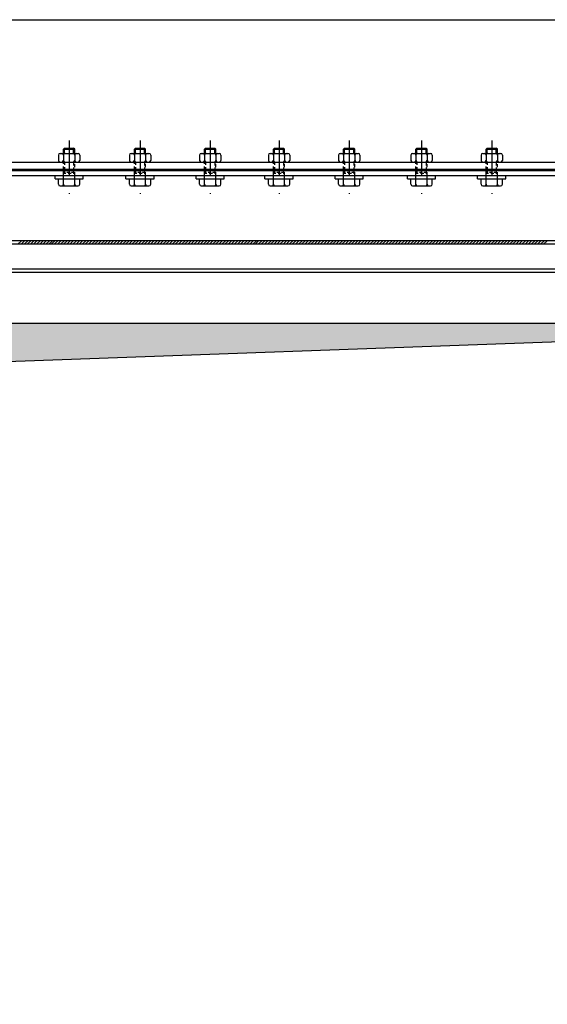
# Model space of a CAD drawing. Extents: x -672 to 590, y -425 to 416.
# Tile 26 of 31: x 68 to 143, y 61 to 201. Entities that reach past the tile are written whole.
import ezdxf

# ---------------------------------------------------------------- set-up
doc = ezdxf.new("R2010")
doc.units = 0
doc.header["$LTSCALE"] = 10
doc.header["$MEASUREMENT"] = 0
doc.linetypes.add('DASHDOT', pattern=[1, 0.5, -0.25, 0, -0.25])
doc.linetypes.add('HIDDEN2', pattern=[0.1875, 0.125, -0.0625])
doc.layers.get('0').update_dxf_attribs({"color": 4, "linetype": 'CONTINUOUS'})
for name, color, linetype in [('KANAL', 1, 'CONTINUOUS'), ('KOSMETYKA', 7, 'CONTINUOUS'), ('OSIE', 3, 'DASHDOT')]:
    doc.layers.add(name, color=color, linetype=linetype)

msp = doc.modelspace()

# ---------------------------------------------------------------- hatches: boundary and pattern name
at = {"layer": 'KANAL'}
msp.add_hatch(color=7, dxfattribs=at).paths.add_polyline_path([(-189.058119, 143.551004), (215.835239, 158.050178), (-203.744443, 158.050178), (-203.744443, -57.749964)])

# ---------------------------------------------------------------- linework, layer by layer
at = {"color": 6}
for p, q in [((73.879163, 182.903659), (74.029163, 183.053659)), ((73.879163, 182.903568), (75.479163, 182.903568)), ((74.029163, 183.053659), (75.329163, 183.053659)), ((75.479163, 182.903659), (75.329163, 183.053659)), ((83.979163, 182.903659), (84.129163, 183.053659)), ((83.979163, 182.903568), (85.579163, 182.903568)), ((84.129163, 183.053659), (85.429163, 183.053659)), ((85.579163, 182.903659), (85.429163, 183.053659)), ((93.979163, 182.903659), (94.129163, 183.053659)), ((93.979163, 182.903568), (95.579163, 182.903568)), ((94.129163, 183.053659), (95.429163, 183.053659)), ((95.579163, 182.903659), (95.429163, 183.053659)), ((103.779163, 182.903659), (103.929163, 183.053659)), ((103.779163, 182.903568), (105.379163, 182.903568)), ((103.929163, 183.053659), (105.229163, 183.053659)), ((105.379163, 182.903659), (105.229163, 183.053659)), ((113.779163, 182.903659), (113.929163, 183.053659)), ((113.779163, 182.903568), (115.379163, 182.903568)), ((113.929163, 183.053659), (115.229163, 183.053659)), ((115.379163, 182.903659), (115.229163, 183.053659)), ((124.079163, 182.903659), (124.229163, 183.053659)), ((124.079163, 182.903568), (125.679163, 182.903568)), ((124.229163, 183.053659), (125.529163, 183.053659)), ((125.679163, 182.903659), (125.529163, 183.053659)), ((134.079163, 182.903659), (134.229163, 183.053659)), ((134.079163, 182.903659), (134.229163, 183.053659)), ((134.079163, 182.903568), (135.679163, 182.903568)), ((134.079163, 182.903568), (135.679163, 182.903568)), ((134.229163, 183.053659), (135.529163, 183.053659)), ((134.229163, 183.053659), (135.529163, 183.053659)), ((135.679163, 182.903659), (135.529163, 183.053659)), ((135.679163, 182.903659), (135.529163, 183.053659)), ((73.879163, 179.509921), (74.029163, 179.659921)), ((75.479163, 179.509921), (75.329163, 179.659921)), ((83.979163, 179.509921), (84.129163, 179.659921)), ((85.579163, 179.509921), (85.429163, 179.659921)), ((93.979163, 179.509921), (94.129163, 179.659921)), ((95.579163, 179.509921), (95.429163, 179.659921)), ((103.779163, 179.509921), (103.929163, 179.659921)), ((105.379163, 179.509921), (105.229163, 179.659921)), ((113.779163, 179.509921), (113.929163, 179.659921)), ((115.379163, 179.509921), (115.229163, 179.659921)), ((124.079163, 179.509921), (124.229163, 179.659921)), ((125.679163, 179.509921), (125.529163, 179.659921)), ((134.079163, 179.509921), (134.229163, 179.659921)), ((134.079163, 179.509921), (134.229163, 179.659921)), ((135.679163, 179.509921), (135.529163, 179.659921)), ((135.679163, 179.509921), (135.529163, 179.659921))]:
    msp.add_line(p, q, dxfattribs=at)
at = {"color": 6, "linetype": 'Continuous'}
for p, q in [((73.879163, 182.329493), (73.879163, 182.903659)), ((75.479163, 182.329493), (75.479163, 182.903659)), ((83.979163, 182.329493), (83.979163, 182.903659)), ((85.579163, 182.329493), (85.579163, 182.903659)), ((93.979163, 182.329493), (93.979163, 182.903659)), ((95.579163, 182.329493), (95.579163, 182.903659)), ((103.779163, 182.329493), (103.779163, 182.903659)), ((105.379163, 182.329493), (105.379163, 182.903659)), ((113.779163, 182.329493), (113.779163, 182.903659)), ((115.379163, 182.329493), (115.379163, 182.903659)), ((124.079163, 182.329493), (124.079163, 182.903659)), ((125.679163, 182.329493), (125.679163, 182.903659)), ((134.079163, 182.329493), (134.079163, 182.903659)), ((134.079163, 182.329493), (134.079163, 182.903659)), ((135.679163, 182.329493), (135.679163, 182.903659)), ((135.679163, 182.329493), (135.679163, 182.903659)), ((73.159163, 182.079493), (73.159163, 181.329471)), ((73.409163, 182.329493), (75.949163, 182.329493)), ((73.409163, 181.079496), (75.949163, 181.079496)), ((73.879163, 182.079789), (73.879163, 181.329199)), ((75.483838, 182.079789), (75.483838, 181.329199)), ((76.199163, 182.079493), (76.199163, 181.329471)), ((83.259163, 182.079493), (83.259163, 181.329471)), ((83.509163, 182.329493), (86.049163, 182.329493)), ((83.509163, 181.079496), (86.049163, 181.079496)), ((83.979163, 182.079789), (83.979163, 181.329199)), ((85.583838, 182.079789), (85.583838, 181.329199)), ((86.299163, 182.079493), (86.299163, 181.329471)), ((93.259163, 182.079493), (93.259163, 181.329471)), ((93.509163, 182.329493), (96.049163, 182.329493)), ((93.509163, 181.079496), (96.049163, 181.079496)), ((93.979163, 182.079789), (93.979163, 181.329199)), ((95.583838, 182.079789), (95.583838, 181.329199)), ((96.299163, 182.079493), (96.299163, 181.329471)), ((103.059163, 182.079493), (103.059163, 181.329471)), ((103.309163, 182.329493), (105.849163, 182.329493)), ((103.309163, 181.079496), (105.849163, 181.079496)), ((103.779163, 182.079789), (103.779163, 181.329199)), ((105.383838, 182.079789), (105.383838, 181.329199)), ((106.099163, 182.079493), (106.099163, 181.329471)), ((113.059163, 182.079493), (113.059163, 181.329471)), ((113.309163, 182.329493), (115.849163, 182.329493)), ((113.309163, 181.079496), (115.849163, 181.079496)), ((113.779163, 182.079789), (113.779163, 181.329199)), ((115.383838, 182.079789), (115.383838, 181.329199)), ((116.099163, 182.079493), (116.099163, 181.329471)), ((123.359163, 182.079493), (123.359163, 181.329471)), ((123.609163, 182.329493), (126.149163, 182.329493)), ((123.609163, 181.079496), (126.149163, 181.079496)), ((124.079163, 182.079789), (124.079163, 181.329199)), ((125.683838, 182.079789), (125.683838, 181.329199)), ((126.399163, 182.079493), (126.399163, 181.329471)), ((133.359163, 182.079493), (133.359163, 181.329471)), ((133.359163, 182.079493), (133.359163, 181.329471)), ((133.609163, 182.329493), (136.149163, 182.329493)), ((133.609163, 182.329493), (136.149163, 182.329493)), ((133.609163, 181.079496), (136.149163, 181.079496)), ((133.609163, 181.079496), (136.149163, 181.079496)), ((134.079163, 182.079789), (134.079163, 181.329199)), ((134.079163, 182.079789), (134.079163, 181.329199)), ((135.683838, 182.079789), (135.683838, 181.329199)), ((135.683838, 182.079789), (135.683838, 181.329199)), ((136.399163, 182.079493), (136.399163, 181.329471)), ((136.399163, 182.079493), (136.399163, 181.329471)), ((72.674488, 178.679496), (76.683838, 178.679496)), ((73.159163, 177.94756), (73.159163, 178.679496)), ((73.879163, 177.947264), (73.879163, 178.679496)), ((75.483838, 177.947264), (75.483838, 178.679496)), ((76.199163, 177.94756), (76.199163, 178.679496)), ((82.774488, 178.679496), (86.783838, 178.679496)), ((83.259163, 177.94756), (83.259163, 178.679496)), ((83.979163, 177.947264), (83.979163, 178.679496)), ((85.583838, 177.947264), (85.583838, 178.679496)), ((86.299163, 177.94756), (86.299163, 178.679496)), ((92.774488, 178.679496), (96.783838, 178.679496)), ((93.259163, 177.94756), (93.259163, 178.679496)), ((93.979163, 177.947264), (93.979163, 178.679496)), ((95.583838, 177.947264), (95.583838, 178.679496)), ((96.299163, 177.94756), (96.299163, 178.679496)), ((102.574488, 178.679496), (106.583838, 178.679496)), ((103.059163, 177.94756), (103.059163, 178.679496)), ((103.779163, 177.947264), (103.779163, 178.679496)), ((105.383838, 177.947264), (105.383838, 178.679496)), ((106.099163, 177.94756), (106.099163, 178.679496)), ((112.574488, 178.679496), (116.583838, 178.679496)), ((113.059163, 177.94756), (113.059163, 178.679496)), ((113.779163, 177.947264), (113.779163, 178.679496)), ((115.383838, 177.947264), (115.383838, 178.679496)), ((116.099163, 177.94756), (116.099163, 178.679496)), ((122.874488, 178.679496), (126.883838, 178.679496)), ((123.359163, 177.94756), (123.359163, 178.679496)), ((124.079163, 177.947264), (124.079163, 178.679496)), ((125.683838, 177.947264), (125.683838, 178.679496)), ((126.399163, 177.94756), (126.399163, 178.679496)), ((132.874488, 178.679496), (136.883838, 178.679496)), ((132.874488, 178.679496), (136.883838, 178.679496)), ((133.359163, 177.94756), (133.359163, 178.679496)), ((133.359163, 177.94756), (133.359163, 178.679496)), ((134.079163, 177.947264), (134.079163, 178.679496)), ((134.079163, 177.947264), (134.079163, 178.679496)), ((135.683838, 177.947264), (135.683838, 178.679496)), ((135.683838, 177.947264), (135.683838, 178.679496)), ((136.399163, 177.94756), (136.399163, 178.679496)), ((136.399163, 177.94756), (136.399163, 178.679496)), ((73.409163, 177.69756), (75.949163, 177.69756)), ((83.509163, 177.69756), (86.049163, 177.69756)), ((93.509163, 177.69756), (96.049163, 177.69756)), ((103.309163, 177.69756), (105.849163, 177.69756)), ((113.309163, 177.69756), (115.849163, 177.69756)), ((123.609163, 177.69756), (126.149163, 177.69756)), ((133.609163, 177.69756), (136.149163, 177.69756)), ((133.609163, 177.69756), (136.149163, 177.69756))]:
    msp.add_line(p, q, dxfattribs=at)
at = {"color": 7, "linetype": 'Continuous'}
for p, q in [((74.029163, 182.329493), (74.029163, 183.05375)), ((75.329163, 182.329493), (75.329163, 183.05375)), ((84.129163, 182.329493), (84.129163, 183.05375)), ((85.429163, 182.329493), (85.429163, 183.05375)), ((94.129163, 182.329493), (94.129163, 183.05375)), ((95.429163, 182.329493), (95.429163, 183.05375)), ((103.929163, 182.329493), (103.929163, 183.05375)), ((105.229163, 182.329493), (105.229163, 183.05375)), ((113.929163, 182.329493), (113.929163, 183.05375)), ((115.229163, 182.329493), (115.229163, 183.05375)), ((124.229163, 182.329493), (124.229163, 183.05375)), ((125.529163, 182.329493), (125.529163, 183.05375)), ((134.229163, 182.329493), (134.229163, 183.05375)), ((134.229163, 182.329493), (134.229163, 183.05375)), ((135.529163, 182.329493), (135.529163, 183.05375)), ((135.529163, 182.329493), (135.529163, 183.05375))]:
    msp.add_line(p, q, dxfattribs=at)
at = {"color": 6, "linetype": 'HIDDEN2'}
for p, q in [((73.879163, 180.822067), (73.879163, 181.079496)), ((75.483838, 180.970017), (75.483838, 181.079496)), ((83.979163, 180.822067), (83.979163, 181.079496)), ((85.583838, 180.970017), (85.583838, 181.079496)), ((93.979163, 180.822067), (93.979163, 181.079496)), ((95.583838, 180.970017), (95.583838, 181.079496)), ((103.779163, 180.822067), (103.779163, 181.079496)), ((105.383838, 180.970017), (105.383838, 181.079496)), ((113.779163, 180.822067), (113.779163, 181.079496)), ((115.383838, 180.970017), (115.383838, 181.079496)), ((124.079163, 180.822067), (124.079163, 181.079496)), ((125.683838, 180.970017), (125.683838, 181.079496)), ((134.079163, 180.822067), (134.079163, 181.079496)), ((134.079163, 180.822067), (134.079163, 181.079496)), ((135.683838, 180.970017), (135.683838, 181.079496)), ((135.683838, 180.970017), (135.683838, 181.079496)), ((73.879163, 180.000121), (73.879163, 180.448668)), ((73.879163, 178.679496), (73.879163, 179.826338)), ((75.483838, 180.338293), (75.483838, 180.775098)), ((75.483838, 179.833384), (75.483838, 180.145723)), ((83.979163, 180.000121), (83.979163, 180.448668)), ((83.979163, 178.679496), (83.979163, 179.826338)), ((85.583838, 180.338293), (85.583838, 180.775098)), ((85.583838, 179.833384), (85.583838, 180.145723)), ((93.979163, 180.000121), (93.979163, 180.448668)), ((93.979163, 178.679496), (93.979163, 179.826338)), ((95.583838, 180.338293), (95.583838, 180.775098)), ((95.583838, 179.833384), (95.583838, 180.145723)), ((103.779163, 180.000121), (103.779163, 180.448668)), ((103.779163, 178.679496), (103.779163, 179.826338)), ((105.383838, 180.338293), (105.383838, 180.775098)), ((105.383838, 179.833384), (105.383838, 180.145723)), ((113.779163, 180.000121), (113.779163, 180.448668)), ((113.779163, 178.679496), (113.779163, 179.826338)), ((115.383838, 180.338293), (115.383838, 180.775098)), ((115.383838, 179.833384), (115.383838, 180.145723)), ((124.079163, 180.000121), (124.079163, 180.448668)), ((124.079163, 178.679496), (124.079163, 179.826338)), ((125.683838, 180.338293), (125.683838, 180.775098)), ((125.683838, 179.833384), (125.683838, 180.145723)), ((134.079163, 180.000121), (134.079163, 180.448668)), ((134.079163, 180.000121), (134.079163, 180.448668)), ((134.079163, 178.679496), (134.079163, 179.826338)), ((134.079163, 178.679496), (134.079163, 179.826338)), ((135.683838, 180.338293), (135.683838, 180.775098)), ((135.683838, 180.338293), (135.683838, 180.775098)), ((135.683838, 179.833384), (135.683838, 180.145723)), ((135.683838, 179.833384), (135.683838, 180.145723)), ((72.674488, 178.679496), (72.674488, 179.179496)), ((73.879163, 179.50983), (74.205947, 179.50983)), ((74.029163, 179.659921), (74.113546, 179.659921)), ((74.378263, 179.659921), (74.762851, 179.659921)), ((74.540589, 179.50983), (74.990108, 179.50983)), ((75.040054, 179.659921), (75.329163, 179.659921)), ((75.269808, 179.50983), (75.479163, 179.50983)), ((75.483838, 178.679496), (75.483838, 179.633768)), ((76.683838, 178.679496), (76.683838, 179.179496)), ((82.774488, 178.679496), (82.774488, 179.179496)), ((83.979163, 179.50983), (84.305947, 179.50983)), ((84.129163, 179.659921), (84.213546, 179.659921)), ((84.478263, 179.659921), (84.862851, 179.659921)), ((84.640589, 179.50983), (85.090108, 179.50983)), ((85.140054, 179.659921), (85.429163, 179.659921)), ((85.369808, 179.50983), (85.579163, 179.50983)), ((85.583838, 178.679496), (85.583838, 179.633768)), ((86.783838, 178.679496), (86.783838, 179.179496)), ((92.774488, 178.679496), (92.774488, 179.179496)), ((93.979163, 179.50983), (94.305947, 179.50983)), ((94.129163, 179.659921), (94.213546, 179.659921)), ((94.478263, 179.659921), (94.862851, 179.659921)), ((94.640589, 179.50983), (95.090108, 179.50983)), ((95.140054, 179.659921), (95.429163, 179.659921)), ((95.369808, 179.50983), (95.579163, 179.50983)), ((95.583838, 178.679496), (95.583838, 179.633768)), ((96.783838, 178.679496), (96.783838, 179.179496)), ((102.574488, 178.679496), (102.574488, 179.179496)), ((103.779163, 179.50983), (104.105947, 179.50983)), ((103.929163, 179.659921), (104.013546, 179.659921)), ((104.278263, 179.659921), (104.662851, 179.659921)), ((104.440589, 179.50983), (104.890108, 179.50983)), ((104.940054, 179.659921), (105.229163, 179.659921)), ((105.169808, 179.50983), (105.379163, 179.50983)), ((105.383838, 178.679496), (105.383838, 179.633768)), ((106.583838, 178.679496), (106.583838, 179.179496)), ((112.574488, 178.679496), (112.574488, 179.179496)), ((113.779163, 179.50983), (114.105947, 179.50983)), ((113.929163, 179.659921), (114.013546, 179.659921)), ((114.278263, 179.659921), (114.662851, 179.659921)), ((114.440589, 179.50983), (114.890108, 179.50983)), ((114.940054, 179.659921), (115.229163, 179.659921)), ((115.169808, 179.50983), (115.379163, 179.50983)), ((115.383838, 178.679496), (115.383838, 179.633768)), ((116.583838, 178.679496), (116.583838, 179.179496)), ((122.874488, 178.679496), (122.874488, 179.179496)), ((124.079163, 179.50983), (124.405947, 179.50983)), ((124.229163, 179.659921), (124.313546, 179.659921)), ((124.578263, 179.659921), (124.962851, 179.659921)), ((124.740589, 179.50983), (125.190108, 179.50983)), ((125.240054, 179.659921), (125.529163, 179.659921)), ((125.469808, 179.50983), (125.679163, 179.50983)), ((125.683838, 178.679496), (125.683838, 179.633768)), ((126.883838, 178.679496), (126.883838, 179.179496)), ((132.874488, 178.679496), (132.874488, 179.179496)), ((132.874488, 178.679496), (132.874488, 179.179496)), ((134.079163, 179.50983), (134.405947, 179.50983)), ((134.079163, 179.50983), (134.405947, 179.50983)), ((134.229163, 179.659921), (134.313546, 179.659921)), ((134.229163, 179.659921), (134.313546, 179.659921)), ((134.578263, 179.659921), (134.962851, 179.659921)), ((134.578263, 179.659921), (134.962851, 179.659921)), ((134.740589, 179.50983), (135.190108, 179.50983)), ((134.740589, 179.50983), (135.190108, 179.50983)), ((135.240054, 179.659921), (135.529163, 179.659921)), ((135.240054, 179.659921), (135.529163, 179.659921)), ((135.469808, 179.50983), (135.679163, 179.50983)), ((135.469808, 179.50983), (135.679163, 179.50983)), ((135.683838, 178.679496), (135.683838, 179.633768)), ((135.683838, 178.679496), (135.683838, 179.633768)), ((136.883838, 178.679496), (136.883838, 179.179496)), ((136.883838, 178.679496), (136.883838, 179.179496))]:
    msp.add_line(p, q, dxfattribs=at)
at = {"color": 7, "linetype": 'HIDDEN2'}
for p, q in [((74.029163, 181.079496), (74.029163, 180.688207)), ((75.329163, 181.079496), (75.329163, 180.582528)), ((84.129163, 181.079496), (84.129163, 180.688207)), ((85.429163, 181.079496), (85.429163, 180.582528)), ((94.129163, 181.079496), (94.129163, 180.688207)), ((95.429163, 181.079496), (95.429163, 180.582528)), ((103.929163, 181.079496), (103.929163, 180.688207)), ((105.229163, 181.079496), (105.229163, 180.582528)), ((113.929163, 181.079496), (113.929163, 180.688207)), ((115.229163, 181.079496), (115.229163, 180.582528)), ((124.229163, 181.079496), (124.229163, 180.688207)), ((125.529163, 181.079496), (125.529163, 180.582528)), ((134.229163, 181.079496), (134.229163, 180.688207)), ((134.229163, 181.079496), (134.229163, 180.688207)), ((135.529163, 181.079496), (135.529163, 180.582528)), ((135.529163, 181.079496), (135.529163, 180.582528)), ((74.029163, 180.366474), (74.029163, 179.936714)), ((74.029163, 179.755886), (74.029163, 179.659921)), ((75.329163, 180.314809), (75.329163, 180.011863)), ((75.329163, 179.826338), (75.329163, 179.659921)), ((84.129163, 180.366474), (84.129163, 179.936714)), ((84.129163, 179.755886), (84.129163, 179.659921)), ((85.429163, 180.314809), (85.429163, 180.011863)), ((85.429163, 179.826338), (85.429163, 179.659921)), ((94.129163, 180.366474), (94.129163, 179.936714)), ((94.129163, 179.755886), (94.129163, 179.659921)), ((95.429163, 180.314809), (95.429163, 180.011863)), ((95.429163, 179.826338), (95.429163, 179.659921)), ((103.929163, 180.366474), (103.929163, 179.936714)), ((103.929163, 179.755886), (103.929163, 179.659921)), ((105.229163, 180.314809), (105.229163, 180.011863)), ((105.229163, 179.826338), (105.229163, 179.659921)), ((113.929163, 180.366474), (113.929163, 179.936714)), ((113.929163, 179.755886), (113.929163, 179.659921)), ((115.229163, 180.314809), (115.229163, 180.011863)), ((115.229163, 179.826338), (115.229163, 179.659921)), ((124.229163, 180.366474), (124.229163, 179.936714)), ((124.229163, 179.755886), (124.229163, 179.659921)), ((125.529163, 180.314809), (125.529163, 180.011863)), ((125.529163, 179.826338), (125.529163, 179.659921)), ((134.229163, 180.366474), (134.229163, 179.936714)), ((134.229163, 180.366474), (134.229163, 179.936714)), ((134.229163, 179.755886), (134.229163, 179.659921)), ((134.229163, 179.755886), (134.229163, 179.659921)), ((135.529163, 180.314809), (135.529163, 180.011863)), ((135.529163, 180.314809), (135.529163, 180.011863)), ((135.529163, 179.826338), (135.529163, 179.659921)), ((135.529163, 179.826338), (135.529163, 179.659921))]:
    msp.add_line(p, q, dxfattribs=at)
at = {"color": 7}
for p, q in [((5.179163, 179.179496), (230.879163, 179.179496)), ((225.079163, 169.879496), (-214.720837, 169.879496)), ((225.079163, 169.379496), (-214.720837, 169.379496))]:
    msp.add_line(p, q, dxfattribs=at)
at = {"color": 0}
for p, q in [((67.894089, 169.879496), (67.394089, 169.379496)), ((68.336031, 169.879496), (67.836031, 169.379496)), ((68.777972, 169.879496), (68.277972, 169.379496)), ((69.219914, 169.879496), (68.719914, 169.379496)), ((69.661856, 169.879496), (69.161856, 169.379496)), ((70.103797, 169.879496), (69.603797, 169.379496)), ((70.545739, 169.879496), (70.045739, 169.379496)), ((70.987681, 169.879496), (70.487681, 169.379496)), ((71.429623, 169.879496), (70.929623, 169.379496)), ((71.871564, 169.879496), (71.371564, 169.379496)), ((72.313506, 169.879496), (71.813506, 169.379496)), ((72.629429, 169.879496), (72.129429, 169.379496)), ((73.071371, 169.879496), (72.571371, 169.379496)), ((73.513312, 169.879496), (73.013312, 169.379496)), ((73.955254, 169.879496), (73.455254, 169.379496)), ((74.397196, 169.879496), (73.897196, 169.379496)), ((74.839138, 169.879496), (74.339138, 169.379496)), ((75.281079, 169.879496), (74.781079, 169.379496)), ((75.723021, 169.879496), (75.223021, 169.379496)), ((76.164963, 169.879496), (75.664963, 169.379496)), ((76.606904, 169.879496), (76.106904, 169.379496)), ((77.048846, 169.879496), (76.548846, 169.379496)), ((77.490788, 169.879496), (76.990788, 169.379496)), ((77.93273, 169.879496), (77.43273, 169.379496)), ((78.374671, 169.879496), (77.874671, 169.379496)), ((78.816613, 169.879496), (78.316613, 169.379496)), ((79.258555, 169.879496), (78.758555, 169.379496)), ((79.700497, 169.879496), (79.200497, 169.379496)), ((80.142438, 169.879496), (79.642438, 169.379496)), ((80.58438, 169.879496), (80.08438, 169.379496)), ((81.026322, 169.879496), (80.526322, 169.379496)), ((81.468264, 169.879496), (80.968264, 169.379496)), ((81.910205, 169.879496), (81.410205, 169.379496)), ((82.352147, 169.879496), (81.852147, 169.379496)), ((82.794089, 169.879496), (82.294089, 169.379496)), ((83.236031, 169.879496), (82.736031, 169.379496)), ((83.677972, 169.879496), (83.177972, 169.379496)), ((84.119914, 169.879496), (83.619914, 169.379496)), ((84.561856, 169.879496), (84.061856, 169.379496)), ((85.003797, 169.879496), (84.503797, 169.379496)), ((85.445739, 169.879496), (84.945739, 169.379496)), ((85.887681, 169.879496), (85.387681, 169.379496)), ((86.329623, 169.879496), (85.829623, 169.379496)), ((86.771564, 169.879496), (86.271564, 169.379496)), ((87.213506, 169.879496), (86.713506, 169.379496)), ((87.655448, 169.879496), (87.155448, 169.379496)), ((88.09739, 169.879496), (87.59739, 169.379496)), ((88.539331, 169.879496), (88.039331, 169.379496)), ((88.981273, 169.879496), (88.481273, 169.379496)), ((89.423215, 169.879496), (88.923215, 169.379496)), ((89.865157, 169.879496), (89.365157, 169.379496)), ((90.307098, 169.879496), (89.807098, 169.379496)), ((90.74904, 169.879496), (90.24904, 169.379496)), ((91.190982, 169.879496), (90.690982, 169.379496)), ((91.632924, 169.879496), (91.132924, 169.379496)), ((92.074865, 169.879496), (91.574865, 169.379496)), ((92.516807, 169.879496), (92.016807, 169.379496)), ((92.958749, 169.879496), (92.458749, 169.379496)), ((93.400691, 169.879496), (92.900691, 169.379496)), ((93.842632, 169.879496), (93.342632, 169.379496)), ((94.284574, 169.879496), (93.784574, 169.379496)), ((94.726516, 169.879496), (94.226516, 169.379496)), ((95.168457, 169.879496), (94.668457, 169.379496)), ((95.610399, 169.879496), (95.110399, 169.379496)), ((96.052341, 169.879496), (95.552341, 169.379496)), ((96.494283, 169.879496), (95.994283, 169.379496)), ((96.936224, 169.879496), (96.436224, 169.379496)), ((97.378166, 169.879496), (96.878166, 169.379496)), ((97.820108, 169.879496), (97.320108, 169.379496)), ((98.26205, 169.879496), (97.76205, 169.379496)), ((98.703991, 169.879496), (98.203991, 169.379496)), ((99.145933, 169.879496), (98.645933, 169.379496)), ((99.587875, 169.879496), (99.087875, 169.379496)), ((100.029817, 169.879496), (99.529817, 169.379496)), ((100.471758, 169.879496), (99.971758, 169.379496)), ((100.9137, 169.879496), (100.4137, 169.379496)), ((101.355642, 169.879496), (100.855642, 169.379496)), ((101.671564, 169.879496), (101.171564, 169.379496)), ((102.113506, 169.879496), (101.613506, 169.379496)), ((102.555448, 169.879496), (102.055448, 169.379496)), ((102.99739, 169.879496), (102.49739, 169.379496)), ((103.439331, 169.879496), (102.939331, 169.379496)), ((103.881273, 169.879496), (103.381273, 169.379496)), ((104.323215, 169.879496), (103.823215, 169.379496)), ((104.765157, 169.879496), (104.265157, 169.379496)), ((105.207098, 169.879496), (104.707098, 169.379496)), ((105.64904, 169.879496), (105.14904, 169.379496)), ((106.090982, 169.879496), (105.590982, 169.379496)), ((106.532924, 169.879496), (106.032924, 169.379496)), ((106.974865, 169.879496), (106.474865, 169.379496)), ((107.416807, 169.879496), (106.916807, 169.379496)), ((107.858749, 169.879496), (107.358749, 169.379496)), ((108.300691, 169.879496), (107.800691, 169.379496)), ((108.742632, 169.879496), (108.242632, 169.379496)), ((109.184574, 169.879496), (108.684574, 169.379496)), ((109.626516, 169.879496), (109.126516, 169.379496)), ((110.068457, 169.879496), (109.568457, 169.379496)), ((110.510399, 169.879496), (110.010399, 169.379496)), ((110.952341, 169.879496), (110.452341, 169.379496)), ((111.394283, 169.879496), (110.894283, 169.379496)), ((111.836224, 169.879496), (111.336224, 169.379496)), ((112.278166, 169.879496), (111.778166, 169.379496)), ((112.720108, 169.879496), (112.220108, 169.379496)), ((113.16205, 169.879496), (112.66205, 169.379496)), ((113.603991, 169.879496), (113.103991, 169.379496)), ((114.045933, 169.879496), (113.545933, 169.379496)), ((114.487875, 169.879496), (113.987875, 169.379496)), ((114.929817, 169.879496), (114.429817, 169.379496)), ((115.371758, 169.879496), (114.871758, 169.379496)), ((115.8137, 169.879496), (115.3137, 169.379496)), ((116.255642, 169.879496), (115.755642, 169.379496)), ((116.697584, 169.879496), (116.197584, 169.379496)), ((117.139525, 169.879496), (116.639525, 169.379496)), ((117.581467, 169.879496), (117.081467, 169.379496)), ((118.023409, 169.879496), (117.523409, 169.379496)), ((118.46535, 169.879496), (117.96535, 169.379496)), ((118.907292, 169.879496), (118.407292, 169.379496)), ((119.349234, 169.879496), (118.849234, 169.379496)), ((119.791176, 169.879496), (119.291176, 169.379496)), ((120.233117, 169.879496), (119.733117, 169.379496)), ((120.675059, 169.879496), (120.175059, 169.379496)), ((121.117001, 169.879496), (120.617001, 169.379496)), ((121.558943, 169.879496), (121.058943, 169.379496)), ((122.000884, 169.879496), (121.500884, 169.379496)), ((122.442826, 169.879496), (121.942826, 169.379496)), ((122.884768, 169.879496), (122.384768, 169.379496)), ((123.32671, 169.879496), (122.82671, 169.379496)), ((123.768651, 169.879496), (123.268651, 169.379496)), ((124.210593, 169.879496), (123.710593, 169.379496)), ((124.652535, 169.879496), (124.152535, 169.379496)), ((125.094477, 169.879496), (124.594477, 169.379496)), ((125.536418, 169.879496), (125.036418, 169.379496)), ((125.97836, 169.879496), (125.47836, 169.379496)), ((126.420302, 169.879496), (125.920302, 169.379496)), ((126.862244, 169.879496), (126.362244, 169.379496)), ((127.304185, 169.879496), (126.804185, 169.379496)), ((127.746127, 169.879496), (127.246127, 169.379496)), ((128.188069, 169.879496), (127.688069, 169.379496)), ((128.63001, 169.879496), (128.13001, 169.379496)), ((129.071952, 169.879496), (128.571952, 169.379496)), ((129.513894, 169.879496), (129.013894, 169.379496)), ((129.955836, 169.879496), (129.455836, 169.379496)), ((130.397777, 169.879496), (129.897777, 169.379496)), ((130.839719, 169.879496), (130.339719, 169.379496)), ((131.281661, 169.879496), (130.781661, 169.379496)), ((131.723603, 169.879496), (131.223603, 169.379496)), ((132.165544, 169.879496), (131.665544, 169.379496)), ((132.607486, 169.879496), (132.107486, 169.379496)), ((133.049428, 169.879496), (132.549428, 169.379496)), ((133.49137, 169.879496), (132.99137, 169.379496)), ((133.933311, 169.879496), (133.433311, 169.379496)), ((134.375253, 169.879496), (133.875253, 169.379496)), ((134.817195, 169.879496), (134.317195, 169.379496)), ((135.259137, 169.879496), (134.759137, 169.379496)), ((135.701078, 169.879496), (135.201078, 169.379496)), ((136.14302, 169.879496), (135.64302, 169.379496)), ((136.584962, 169.879496), (136.084962, 169.379496)), ((137.026904, 169.879496), (136.526904, 169.379496)), ((137.468845, 169.879496), (136.968845, 169.379496)), ((137.910787, 169.879496), (137.410787, 169.379496)), ((138.352729, 169.879496), (137.852729, 169.379496)), ((138.79467, 169.879496), (138.29467, 169.379496)), ((139.236612, 169.879496), (138.736612, 169.379496)), ((139.678554, 169.879496), (139.178554, 169.379496)), ((140.120496, 169.879496), (139.620496, 169.379496)), ((140.562437, 169.879496), (140.062437, 169.379496)), ((141.004379, 169.879496), (140.504379, 169.379496)), ((141.446321, 169.879496), (140.946321, 169.379496)), ((141.888263, 169.879496), (141.388263, 169.379496)), ((142.330204, 169.879496), (141.830204, 169.379496)), ((142.772146, 169.879496), (142.272146, 169.379496))]:
    msp.add_line(p, q, dxfattribs=at)
at = {"color": 6, "linetype": 'Continuous'}
for centre, start, end in [((73.409163, 182.079493), 90, 180), ((73.409163, 181.329496), 180, 270), ((73.629163, 182.079493), 0, 90), ((73.629163, 181.329496), 270, 0), ((74.129162, 182.079493), 90, 180), ((74.129162, 181.329496), 180, 270), ((75.233838, 182.079493), 0, 90), ((75.233838, 181.329496), 270, 0), ((75.733838, 182.079493), 90, 180), ((75.733838, 181.329496), 180, 270), ((75.949163, 182.079493), 360, 90), ((75.949163, 181.329496), 270, 0), ((83.509163, 182.079493), 90, 180), ((83.509163, 181.329496), 180, 270), ((83.729163, 182.079493), 0, 90), ((83.729163, 181.329496), 270, 0), ((84.229162, 182.079493), 90, 180), ((84.229162, 181.329496), 180, 270), ((85.333838, 182.079493), 0, 90), ((85.333838, 181.329496), 270, 0), ((85.833838, 182.079493), 90, 180), ((85.833838, 181.329496), 180, 270), ((86.049163, 182.079493), 360, 90), ((86.049163, 181.329496), 270, 0), ((93.509163, 182.079493), 90, 180), ((93.509163, 181.329496), 180, 270), ((93.729163, 182.079493), 0, 90), ((93.729163, 181.329496), 270, 0), ((94.229162, 182.079493), 90, 180), ((94.229162, 181.329496), 180, 270), ((95.333838, 182.079493), 0, 90), ((95.333838, 181.329496), 270, 0), ((95.833838, 182.079493), 90, 180), ((95.833838, 181.329496), 180, 270), ((96.049163, 182.079493), 360, 90), ((96.049163, 181.329496), 270, 0), ((103.309163, 182.079493), 90, 180), ((103.309163, 181.329496), 180, 270), ((103.529163, 182.079493), 0, 90), ((103.529163, 181.329496), 270, 0), ((104.029162, 182.079493), 90, 180), ((104.029162, 181.329496), 180, 270), ((105.133838, 182.079493), 0, 90), ((105.133838, 181.329496), 270, 0), ((105.633838, 182.079493), 90, 180), ((105.633838, 181.329496), 180, 270), ((105.849163, 182.079493), 360, 90), ((105.849163, 181.329496), 270, 0), ((113.309163, 182.079493), 90, 180), ((113.309163, 181.329496), 180, 270), ((113.529163, 182.079493), 0, 90), ((113.529163, 181.329496), 270, 0), ((114.029162, 182.079493), 90, 180), ((114.029162, 181.329496), 180, 270), ((115.133838, 182.079493), 0, 90), ((115.133838, 181.329496), 270, 0), ((115.633838, 182.079493), 90, 180), ((115.633838, 181.329496), 180, 270), ((115.849163, 182.079493), 360, 90), ((115.849163, 181.329496), 270, 0), ((123.609163, 182.079493), 90, 180), ((123.609163, 181.329496), 180, 270), ((123.829163, 182.079493), 0, 90), ((123.829163, 181.329496), 270, 0), ((124.329162, 182.079493), 90, 180), ((124.329162, 181.329496), 180, 270), ((125.433838, 182.079493), 0, 90), ((125.433838, 181.329496), 270, 0), ((125.933838, 182.079493), 90, 180), ((125.933838, 181.329496), 180, 270), ((126.149163, 182.079493), 360, 90), ((126.149163, 181.329496), 270, 0), ((133.609163, 182.079493), 90, 180), ((133.609163, 182.079493), 90, 180), ((133.609163, 181.329496), 180, 270), ((133.609163, 181.329496), 180, 270), ((133.829163, 182.079493), 0, 90), ((133.829163, 182.079493), 0, 90), ((133.829163, 181.329496), 270, 0), ((133.829163, 181.329496), 270, 0), ((134.329162, 182.079493), 90, 180), ((134.329162, 182.079493), 90, 180), ((134.329162, 181.329496), 180, 270), ((134.329162, 181.329496), 180, 270), ((135.433838, 182.079493), 0, 90), ((135.433838, 182.079493), 0, 90), ((135.433838, 181.329496), 270, 0), ((135.433838, 181.329496), 270, 0), ((135.933838, 182.079493), 90, 180), ((135.933838, 182.079493), 90, 180), ((135.933838, 181.329496), 180, 270), ((135.933838, 181.329496), 180, 270), ((136.149163, 182.079493), 360, 90), ((136.149163, 182.079493), 360, 90), ((136.149163, 181.329496), 270, 0), ((136.149163, 181.329496), 270, 0), ((73.409163, 177.94756), 180, 270), ((73.629163, 177.94756), 270, 0), ((74.129162, 177.94756), 180, 270), ((75.233838, 177.94756), 270, 0), ((75.733838, 177.94756), 180, 270), ((75.949163, 177.94756), 270, 0), ((83.509163, 177.94756), 180, 270), ((83.729163, 177.94756), 270, 0), ((84.229162, 177.94756), 180, 270), ((85.333838, 177.94756), 270, 0), ((85.833838, 177.94756), 180, 270), ((86.049163, 177.94756), 270, 0), ((93.509163, 177.94756), 180, 270), ((93.729163, 177.94756), 270, 0), ((94.229162, 177.94756), 180, 270), ((95.333838, 177.94756), 270, 0), ((95.833838, 177.94756), 180, 270), ((96.049163, 177.94756), 270, 0), ((103.309163, 177.94756), 180, 270), ((103.529163, 177.94756), 270, 0), ((104.029162, 177.94756), 180, 270), ((105.133838, 177.94756), 270, 0), ((105.633838, 177.94756), 180, 270), ((105.849163, 177.94756), 270, 0), ((113.309163, 177.94756), 180, 270), ((113.529163, 177.94756), 270, 0), ((114.029162, 177.94756), 180, 270), ((115.133838, 177.94756), 270, 0), ((115.633838, 177.94756), 180, 270), ((115.849163, 177.94756), 270, 0), ((123.609163, 177.94756), 180, 270), ((123.829163, 177.94756), 270, 0), ((124.329162, 177.94756), 180, 270), ((125.433838, 177.94756), 270, 0), ((125.933838, 177.94756), 180, 270), ((126.149163, 177.94756), 270, 0), ((133.609163, 177.94756), 180, 270), ((133.609163, 177.94756), 180, 270), ((133.829163, 177.94756), 270, 0), ((133.829163, 177.94756), 270, 0), ((134.329162, 177.94756), 180, 270), ((134.329162, 177.94756), 180, 270), ((135.433838, 177.94756), 270, 0), ((135.433838, 177.94756), 270, 0), ((135.933838, 177.94756), 180, 270), ((135.933838, 177.94756), 180, 270), ((136.149163, 177.94756), 270, 0), ((136.149163, 177.94756), 270, 0)]:
    msp.add_arc(centre, 0.25, start, end, dxfattribs=at)
at = {"layer": 'KANAL'}
for p, q in [((5.179163, 181.079496), (216.579163, 181.079496)), ((5.179163, 180.079496), (230.879163, 180.079496)), ((5.179163, 179.879496), (230.879163, 179.879496))]:
    msp.add_line(p, q, dxfattribs=at)
at = {"layer": 'KANAL', "color": 4, "const_width": 0.2}
msp.add_lwpolyline([(235.679163, 48.879496), (235.679163, 175.179496, 0.4142135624), (230.879163, 179.979496), (5.179163, 179.979496)], format="xyb", dxfattribs=at)
at = {"layer": 'KOSMETYKA', "color": 4}
msp.add_line((-194.220837, 201.384848), (204.579163, 201.384848), dxfattribs=at)
at = {"layer": 'KOSMETYKA'}
for p, q in [((215.835239, 158.050178), (-203.744443, 158.050178)), ((-189.058119, 143.551004), (215.835239, 158.050178))]:
    msp.add_line(p, q, dxfattribs=at)
at = {"layer": 'OSIE'}
for p, q in [((74.679163, 184.155451), (74.679163, 176.296882)), ((84.779163, 184.155451), (84.779163, 176.296882)), ((94.779163, 184.155451), (94.779163, 176.296882)), ((104.579163, 184.155451), (104.579163, 176.296882)), ((114.579163, 184.155451), (114.579163, 176.296882)), ((124.879163, 184.155451), (124.879163, 176.296882)), ((134.879163, 184.155451), (134.879163, 176.296882)), ((134.879163, 184.155451), (134.879163, 176.296882))]:
    msp.add_line(p, q, dxfattribs=at)
at = {"layer": 'OSIE', "color": 1, "linetype": 'Continuous'}
for p, q in [((5.179163, 165.879496), (221.079163, 165.879496)), ((5.179163, 165.379496), (221.079163, 165.379496))]:
    msp.add_line(p, q, dxfattribs=at)

doc.saveas('drawing.dxf')
